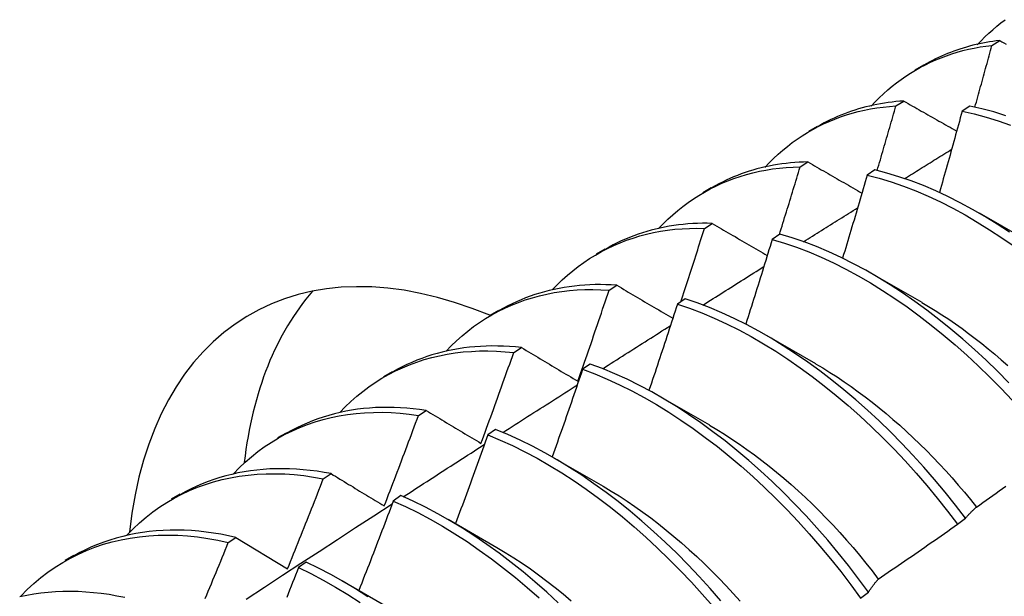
# Model space of a CAD drawing. Header units: inches. Extents: x 7.3 to 107, y 7.4 to 69.5.
# Tile 44 of 53: x 96.001 to 96.323, y 39.375 to 39.564. Entities that reach past the tile are written whole.
import ezdxf

# ---------------------------------------------------------------- set-up
doc = ezdxf.new("R2010")
doc.units = ezdxf.units.IN
doc.header["$LTSCALE"] = 6.835203
doc.header["$MEASUREMENT"] = 0
doc.layers.add('Visible Edges(ANSI)', color=7, linetype='Continuous', lineweight=25)

msp = doc.modelspace()

# ---------------------------------------------------------------- linework, layer by layer
at = {"layer": 'Visible Edges(ANSI)'}
for p, q in [((96.31941, 39.55526), (96.32195, 39.55685)), ((96.29425, 39.54729), (96.29707, 39.54891)), ((96.28797, 39.53543), (96.29051, 39.53704)), ((96.31218, 39.53539), (96.30966, 39.5337)), ((96.25945, 39.5272), (96.26227, 39.52882)), ((96.25659, 39.51545), (96.25913, 39.51707)), ((96.28105, 39.51448), (96.27854, 39.51279)), ((96.22466, 39.50711), (96.22747, 39.50873)), ((96.31524, 39.50043), (96.33125, 39.49121)), ((96.22526, 39.49532), (96.22779, 39.49695)), ((96.24996, 39.49343), (96.24745, 39.49172)), ((96.18986, 39.48702), (96.19267, 39.48864)), ((96.28044, 39.48034), (96.29645, 39.47112)), ((96.19398, 39.47503), (96.19651, 39.47668)), ((96.21889, 39.47223), (96.21638, 39.47051)), ((96.15506, 39.46693), (96.15787, 39.46855)), ((96.24564, 39.46025), (96.26165, 39.45103)), ((96.16275, 39.45459), (96.16527, 39.45625)), ((96.18784, 39.45087), (96.18534, 39.44914)), ((96.12026, 39.44683), (96.12307, 39.44846)), ((96.21084, 39.44016), (96.22685, 39.43094)), ((96.13155, 39.434), (96.13407, 39.43567)), ((96.08546, 39.42674), (96.08827, 39.42837)), ((96.15681, 39.42938), (96.15431, 39.42763)), ((96.17604, 39.42007), (96.19206, 39.41085)), ((96.10039, 39.41326), (96.10291, 39.41494)), ((96.05066, 39.40665), (96.05348, 39.40828)), ((96.1258, 39.40773), (96.12329, 39.40598)), ((96.14125, 39.39998), (96.15726, 39.39076)), ((96.30815, 39.39838), (96.31071, 39.40033)), ((96.06927, 39.39236), (96.07178, 39.39405)), ((96.07178, 39.39405), (96.08868, 39.38375)), ((96.01586, 39.38656), (96.01868, 39.38819)), ((96.09479, 39.38595), (96.09229, 39.38418)), ((96.10645, 39.37989), (96.12246, 39.37067)), ((96.27636, 39.37415), (96.27893, 39.37611))]:
    msp.add_line(p, q, dxfattribs=at)
at = {"layer": 'Visible Edges(ANSI)', "flags": 128}
for points in [[(96.31462, 39.55548), (96.31584, 39.55678), (96.31708, 39.55803), (96.31836, 39.55925), (96.31966, 39.56042), (96.32098, 39.56155), (96.32234, 39.56265), (96.32372, 39.5637)], [(96.32195, 39.55685), (96.32082, 39.55672), (96.31971, 39.55658), (96.31859, 39.55641), (96.31749, 39.55622), (96.31639, 39.55602), (96.3153, 39.5558), (96.31422, 39.55556), (96.31315, 39.5553), (96.31209, 39.55502), (96.31103, 39.55473), (96.30998, 39.55442), (96.30894, 39.55409), (96.30791, 39.55374), (96.30689, 39.55338), (96.30587, 39.553), (96.30487, 39.5526), (96.30387, 39.55218), (96.30288, 39.55175), (96.3019, 39.5513), (96.30093, 39.55083), (96.29997, 39.55034), (96.29902, 39.54984), (96.29808, 39.54932), (96.29715, 39.54879)], [(96.32195, 39.55685), (96.32266, 39.55646), (96.32336, 39.55607), (96.32406, 39.55567)], [(96.27982, 39.53539), (96.28113, 39.53678), (96.28248, 39.53812), (96.28385, 39.53942), (96.28526, 39.54067), (96.2867, 39.54188), (96.28817, 39.54303), (96.28968, 39.54414), (96.29121, 39.5452), (96.29277, 39.54621), (96.29436, 39.54718), (96.29598, 39.54809), (96.29763, 39.54895), (96.2993, 39.54977), (96.301, 39.55053), (96.30273, 39.55124), (96.30449, 39.5519), (96.30627, 39.55251), (96.30807, 39.55306), (96.3099, 39.55356), (96.31176, 39.55401), (96.31363, 39.55441), (96.31554, 39.55475), (96.31746, 39.55503), (96.31941, 39.55526)], [(96.31383, 39.53504), (96.31407, 39.53588), (96.31431, 39.53672), (96.31454, 39.53757), (96.31478, 39.53841), (96.31501, 39.53925), (96.31525, 39.54009), (96.31548, 39.54094), (96.31571, 39.54178), (96.31595, 39.54262), (96.31618, 39.54346), (96.31641, 39.54431), (96.31665, 39.54515), (96.31688, 39.54599), (96.31711, 39.54683), (96.31734, 39.54768), (96.31757, 39.54852), (96.3178, 39.54936), (96.31803, 39.5502), (96.31826, 39.55105), (96.31849, 39.55189), (96.31872, 39.55273), (96.31895, 39.55357), (96.31918, 39.55442), (96.31941, 39.55526)], [(96.29051, 39.53704), (96.28922, 39.53695), (96.28795, 39.53684), (96.28668, 39.53671), (96.28542, 39.53655), (96.28417, 39.53637), (96.28293, 39.53616), (96.2817, 39.53593), (96.28047, 39.53568), (96.27926, 39.53541), (96.27806, 39.53511), (96.27687, 39.5348), (96.27569, 39.53446), (96.27452, 39.53409), (96.27336, 39.53371), (96.27221, 39.5333), (96.27107, 39.53288), (96.26994, 39.53243), (96.26882, 39.53196), (96.26772, 39.53146), (96.26662, 39.53095), (96.26554, 39.53041), (96.26447, 39.52986), (96.26341, 39.52928), (96.26236, 39.52868)], [(96.29051, 39.53704), (96.29123, 39.53663), (96.29195, 39.53622), (96.29266, 39.53582), (96.29338, 39.53541), (96.2941, 39.535), (96.29482, 39.53459), (96.29554, 39.53418), (96.29626, 39.53377), (96.29698, 39.53336), (96.29771, 39.53295), (96.29843, 39.53254), (96.29915, 39.53213), (96.29988, 39.53172), (96.3006, 39.53131), (96.30132, 39.5309), (96.30205, 39.53049), (96.30278, 39.53008), (96.3035, 39.52967), (96.30423, 39.52926), (96.30496, 39.52885), (96.30569, 39.52844), (96.30641, 39.52803), (96.30714, 39.52761), (96.30787, 39.5272)], [(96.24501, 39.51531), (96.24642, 39.51679), (96.24787, 39.51822), (96.24935, 39.5196), (96.25087, 39.52092), (96.25242, 39.52219), (96.25401, 39.52341), (96.25564, 39.52457), (96.2573, 39.52568), (96.25899, 39.52673), (96.26072, 39.52772), (96.26247, 39.52866), (96.26426, 39.52954), (96.26608, 39.53036), (96.26793, 39.53112), (96.26981, 39.53183), (96.27172, 39.53247), (96.27366, 39.53306), (96.27562, 39.53358), (96.27762, 39.53405), (96.27964, 39.53445), (96.28168, 39.53479), (96.28376, 39.53507), (96.28585, 39.53528), (96.28797, 39.53543)], [(96.28181, 39.5143), (96.28208, 39.51518), (96.28234, 39.51606), (96.2826, 39.51694), (96.28286, 39.51782), (96.28312, 39.5187), (96.28338, 39.51958), (96.28363, 39.52046), (96.28389, 39.52134), (96.28415, 39.52222), (96.28441, 39.5231), (96.28467, 39.52398), (96.28492, 39.52486), (96.28518, 39.52575), (96.28543, 39.52663), (96.28569, 39.52751), (96.28595, 39.52839), (96.2862, 39.52927), (96.28645, 39.53015), (96.28671, 39.53103), (96.28696, 39.53191), (96.28722, 39.53279), (96.28747, 39.53367), (96.28772, 39.53455), (96.28797, 39.53543)], [(96.32399, 39.53224), (96.32002, 39.53346), (96.31608, 39.53451), (96.31218, 39.53539)], [(96.30966, 39.5337), (96.30936, 39.5326), (96.30905, 39.53149), (96.30875, 39.53038), (96.30845, 39.52927), (96.30814, 39.52817), (96.30783, 39.52706), (96.30753, 39.52595), (96.30722, 39.52484), (96.30691, 39.52373), (96.30661, 39.52263), (96.3063, 39.52152), (96.30599, 39.52041), (96.30568, 39.5193), (96.30537, 39.51819), (96.30506, 39.51709), (96.30475, 39.51598), (96.30443, 39.51487), (96.30412, 39.51376), (96.30381, 39.51265), (96.30349, 39.51155), (96.30318, 39.51044), (96.30287, 39.50933), (96.30255, 39.50822), (96.30223, 39.50711)], [(96.30966, 39.5337), (96.31357, 39.53282), (96.31751, 39.53176), (96.32148, 39.53052), (96.32548, 39.52911)], [(96.2908, 39.51164), (96.29144, 39.51204), (96.29208, 39.51244), (96.29272, 39.51284), (96.29336, 39.51324), (96.29401, 39.51364), (96.29465, 39.51404), (96.29529, 39.51444), (96.29593, 39.51484), (96.29658, 39.51524), (96.29722, 39.51564), (96.29786, 39.51603), (96.2985, 39.51643), (96.29915, 39.51683), (96.29979, 39.51723), (96.30043, 39.51763), (96.30107, 39.51803), (96.30172, 39.51843), (96.30236, 39.51883), (96.303, 39.51922), (96.30364, 39.51962), (96.30429, 39.52002), (96.30493, 39.52042), (96.30557, 39.52082), (96.30621, 39.52122)], [(96.2102, 39.49523), (96.21171, 39.4968), (96.21326, 39.49832), (96.21485, 39.49978), (96.21648, 39.50117), (96.21815, 39.50251), (96.21986, 39.50378), (96.22161, 39.50499), (96.2234, 39.50614), (96.22522, 39.50722), (96.22708, 39.50824), (96.22898, 39.5092), (96.23092, 39.51009), (96.23288, 39.51091), (96.23489, 39.51167), (96.23692, 39.51236), (96.23899, 39.51298), (96.24109, 39.51354), (96.24322, 39.51402), (96.24537, 39.51444), (96.24756, 39.51478), (96.24978, 39.51506), (96.25202, 39.51526), (96.25429, 39.51539), (96.25659, 39.51545)], [(96.25913, 39.51707), (96.25768, 39.51704), (96.25624, 39.51698), (96.25481, 39.51688), (96.25339, 39.51676), (96.25198, 39.51661), (96.25059, 39.51644), (96.2492, 39.51623), (96.24783, 39.516), (96.24646, 39.51574), (96.24511, 39.51545), (96.24378, 39.51513), (96.24245, 39.51479), (96.24114, 39.51442), (96.23984, 39.51402), (96.23855, 39.51359), (96.23727, 39.51314), (96.23601, 39.51266), (96.23476, 39.51216), (96.23353, 39.51162), (96.23231, 39.51107), (96.2311, 39.51048), (96.22991, 39.50987), (96.22873, 39.50924), (96.22757, 39.50858)], [(96.24978, 39.49331), (96.25007, 39.49423), (96.25036, 39.49515), (96.25065, 39.49608), (96.25094, 39.497), (96.25122, 39.49792), (96.25151, 39.49884), (96.2518, 39.49977), (96.25208, 39.50069), (96.25237, 39.50161), (96.25265, 39.50253), (96.25294, 39.50346), (96.25322, 39.50438), (96.2535, 39.5053), (96.25379, 39.50623), (96.25407, 39.50715), (96.25435, 39.50807), (96.25463, 39.50899), (96.25491, 39.50992), (96.25519, 39.51084), (96.25548, 39.51176), (96.25576, 39.51268), (96.25603, 39.51361), (96.25631, 39.51453), (96.25659, 39.51545)], [(96.25913, 39.51707), (96.25986, 39.51665), (96.26059, 39.51623), (96.26132, 39.51581), (96.26205, 39.51539), (96.26278, 39.51496), (96.26352, 39.51454), (96.26425, 39.51412), (96.26499, 39.5137), (96.26572, 39.51327), (96.26646, 39.51285), (96.2672, 39.51243), (96.26793, 39.512), (96.26867, 39.51158), (96.26941, 39.51115), (96.27015, 39.51073), (96.27089, 39.5103), (96.27163, 39.50988), (96.27237, 39.50945), (96.27311, 39.50903), (96.27385, 39.5086), (96.2746, 39.50818), (96.27534, 39.50775), (96.27608, 39.50733), (96.27683, 39.5069)], [(96.32516, 39.49408), (96.32115, 39.49671), (96.31712, 39.49919), (96.31309, 39.50152), (96.30905, 39.5037), (96.30501, 39.50573), (96.30098, 39.5076), (96.29696, 39.50932), (96.29295, 39.51086), (96.28896, 39.51224), (96.28499, 39.51345), (96.28105, 39.51448)], [(96.27854, 39.51279), (96.27821, 39.51165), (96.27788, 39.51052), (96.27755, 39.50939), (96.27722, 39.50826), (96.27689, 39.50712), (96.27656, 39.50599), (96.27623, 39.50486), (96.2759, 39.50372), (96.27557, 39.50259), (96.27523, 39.50146), (96.2749, 39.50032), (96.27456, 39.49919), (96.27423, 39.49806), (96.27389, 39.49692), (96.27356, 39.49579), (96.27322, 39.49466), (96.27288, 39.49352), (96.27254, 39.49239), (96.27221, 39.49126), (96.27187, 39.49012), (96.27153, 39.48899), (96.27119, 39.48786), (96.27084, 39.48673), (96.2705, 39.48559)], [(96.27854, 39.51279), (96.28248, 39.51174), (96.28645, 39.51052), (96.29044, 39.50913), (96.29445, 39.50757), (96.29847, 39.50585), (96.30251, 39.50396), (96.30655, 39.50192), (96.31059, 39.49972), (96.31462, 39.49738), (96.31864, 39.49489), (96.32266, 39.49225), (96.32665, 39.48948)], [(96.25769, 39.49096), (96.25843, 39.49142), (96.25917, 39.49188), (96.25991, 39.49235), (96.26064, 39.49281), (96.26138, 39.49327), (96.26212, 39.49373), (96.26286, 39.4942), (96.2636, 39.49466), (96.26433, 39.49512), (96.26507, 39.49558), (96.26581, 39.49605), (96.26655, 39.49651), (96.26729, 39.49697), (96.26803, 39.49743), (96.26876, 39.49789), (96.2695, 39.49836), (96.27024, 39.49882), (96.27098, 39.49928), (96.27172, 39.49974), (96.27246, 39.5002), (96.27319, 39.50067), (96.27393, 39.50113), (96.27467, 39.50159), (96.27541, 39.50205)], [(96.17539, 39.47515), (96.17699, 39.47682), (96.17864, 39.47842), (96.18034, 39.47995), (96.18208, 39.48142), (96.18387, 39.48282), (96.18571, 39.48414), (96.18758, 39.4854), (96.1895, 39.48658), (96.19146, 39.4877), (96.19347, 39.48874), (96.19551, 39.4897), (96.19759, 39.4906), (96.19971, 39.49142), (96.20187, 39.49216), (96.20406, 39.49283), (96.20629, 39.49342), (96.20855, 39.49393), (96.21084, 39.49437), (96.21317, 39.49473), (96.21553, 39.49501), (96.21792, 39.49521), (96.22034, 39.49533), (96.22279, 39.49536), (96.22526, 39.49532)], [(96.22779, 39.49695), (96.22618, 39.49698), (96.22457, 39.49698), (96.22298, 39.49694), (96.2214, 39.49687), (96.21983, 39.49677), (96.21828, 39.49663), (96.21674, 39.49645), (96.21521, 39.49624), (96.21369, 39.496), (96.21219, 39.49573), (96.2107, 39.49542), (96.20923, 39.49508), (96.20777, 39.4947), (96.20633, 39.4943), (96.2049, 39.49386), (96.20349, 39.49339), (96.20209, 39.49288), (96.20071, 39.49235), (96.19935, 39.49178), (96.198, 39.49118), (96.19666, 39.49055), (96.19535, 39.48989), (96.19405, 39.4892), (96.19277, 39.48848)], [(96.21745, 39.47124), (96.21778, 39.47224), (96.21811, 39.47325), (96.21845, 39.47425), (96.21878, 39.47525), (96.2191, 39.47625), (96.21943, 39.47726), (96.21976, 39.47826), (96.22009, 39.47926), (96.22042, 39.48027), (96.22074, 39.48127), (96.22107, 39.48227), (96.2214, 39.48328), (96.22172, 39.48428), (96.22205, 39.48528), (96.22237, 39.48629), (96.22269, 39.48729), (96.22302, 39.48829), (96.22334, 39.4893), (96.22366, 39.4903), (96.22398, 39.49131), (96.2243, 39.49231), (96.22462, 39.49331), (96.22494, 39.49432), (96.22526, 39.49532)], [(96.22779, 39.49695), (96.22854, 39.49652), (96.22928, 39.49608), (96.23003, 39.49565), (96.23077, 39.49521), (96.23152, 39.49478), (96.23227, 39.49434), (96.23301, 39.49391), (96.23376, 39.49347), (96.23451, 39.49303), (96.23526, 39.4926), (96.23601, 39.49216), (96.23676, 39.49172), (96.23751, 39.49128), (96.23827, 39.49084), (96.23902, 39.49041), (96.23977, 39.48997), (96.24053, 39.48953), (96.24128, 39.48909), (96.24204, 39.48865), (96.2428, 39.48821), (96.24355, 39.48777), (96.24431, 39.48733), (96.24507, 39.48689), (96.24583, 39.48645)], [(96.32492, 39.44474), (96.32123, 39.44849), (96.31748, 39.45212), (96.31368, 39.45564), (96.30984, 39.45904), (96.30596, 39.46232), (96.30204, 39.46548), (96.2981, 39.46851), (96.29412, 39.4714), (96.29013, 39.47416), (96.28611, 39.47678), (96.28209, 39.47925), (96.27805, 39.48158), (96.27401, 39.48375), (96.26998, 39.48578), (96.26594, 39.48764), (96.26192, 39.48934), (96.25791, 39.49087), (96.25392, 39.49224), (96.24996, 39.49343)], [(96.24745, 39.49172), (96.24709, 39.49056), (96.24674, 39.48941), (96.24638, 39.48825), (96.24603, 39.4871), (96.24567, 39.48594), (96.24532, 39.48478), (96.24496, 39.48363), (96.2446, 39.48247), (96.24424, 39.48131), (96.24388, 39.48016), (96.24352, 39.479), (96.24316, 39.47784), (96.2428, 39.47669), (96.24244, 39.47553), (96.24208, 39.47438), (96.24171, 39.47322), (96.24135, 39.47206), (96.24098, 39.47091), (96.24062, 39.46975), (96.24025, 39.4686), (96.23989, 39.46744), (96.23952, 39.46629), (96.23915, 39.46513), (96.23878, 39.46397)], [(96.24745, 39.49172), (96.25142, 39.49052), (96.25541, 39.48914), (96.25942, 39.48759), (96.26344, 39.48588), (96.26747, 39.48401), (96.27151, 39.48197), (96.27555, 39.47979), (96.27958, 39.47745), (96.28361, 39.47496), (96.28762, 39.47233), (96.29161, 39.46956), (96.29558, 39.46666), (96.29953, 39.46362), (96.30344, 39.46046), (96.30732, 39.45717), (96.31116, 39.45375), (96.31495, 39.45022), (96.3187, 39.44658), (96.32239, 39.44283), (96.32602, 39.43897)], [(96.22473, 39.47019), (96.22556, 39.47072), (96.22639, 39.47124), (96.22723, 39.47177), (96.22806, 39.4723), (96.22889, 39.47282), (96.22972, 39.47335), (96.23055, 39.47387), (96.23139, 39.4744), (96.23222, 39.47492), (96.23305, 39.47545), (96.23388, 39.47597), (96.23472, 39.4765), (96.23555, 39.47703), (96.23638, 39.47755), (96.23721, 39.47808), (96.23804, 39.4786), (96.23888, 39.47912), (96.23971, 39.47965), (96.24054, 39.48017), (96.24137, 39.4807), (96.24221, 39.48122), (96.24304, 39.48175), (96.24387, 39.48227), (96.24471, 39.4828)], [(96.19651, 39.47668), (96.19472, 39.47679), (96.19295, 39.47686), (96.19119, 39.47689), (96.18945, 39.47688), (96.18772, 39.47682), (96.186, 39.47673), (96.1843, 39.4766), (96.18262, 39.47642), (96.18095, 39.47621), (96.17929, 39.47596), (96.17765, 39.47566), (96.17603, 39.47533), (96.17442, 39.47496), (96.17284, 39.47455), (96.17126, 39.4741), (96.16971, 39.47362), (96.16818, 39.47309), (96.16666, 39.47253), (96.16516, 39.47193), (96.16368, 39.4713), (96.16223, 39.47062), (96.16079, 39.46991), (96.15937, 39.46916), (96.15797, 39.46838)], [(96.19651, 39.47668), (96.19726, 39.47623), (96.19802, 39.47578), (96.19878, 39.47534), (96.19954, 39.47489), (96.2003, 39.47444), (96.20106, 39.47399), (96.20182, 39.47354), (96.20258, 39.47309), (96.20334, 39.47264), (96.20411, 39.47219), (96.20487, 39.47174), (96.20564, 39.47129), (96.2064, 39.47084), (96.20717, 39.47039), (96.20794, 39.46994), (96.2087, 39.46948), (96.20947, 39.46903), (96.21024, 39.46858), (96.21101, 39.46813), (96.21178, 39.46767), (96.21256, 39.46722), (96.21333, 39.46676), (96.2141, 39.46631), (96.21488, 39.46585)], [(96.14058, 39.45507), (96.14228, 39.45684), (96.14403, 39.45852), (96.14584, 39.46013), (96.14769, 39.46167), (96.1496, 39.46312), (96.15156, 39.4645), (96.15356, 39.4658), (96.15562, 39.46702), (96.15772, 39.46815), (96.15986, 39.46921), (96.16205, 39.47018), (96.16428, 39.47107), (96.16655, 39.47188), (96.16887, 39.4726), (96.17122, 39.47324), (96.17361, 39.47379), (96.17604, 39.47426), (96.17851, 39.47463), (96.18101, 39.47492), (96.18354, 39.47513), (96.1861, 39.47524), (96.1887, 39.47526), (96.19133, 39.47519), (96.19398, 39.47503)], [(96.18376, 39.44523), (96.1842, 39.44647), (96.18463, 39.44771), (96.18507, 39.44895), (96.1855, 39.4502), (96.18593, 39.45144), (96.18636, 39.45268), (96.18679, 39.45392), (96.18722, 39.45516), (96.18765, 39.4564), (96.18808, 39.45764), (96.18851, 39.45888), (96.18893, 39.46013), (96.18936, 39.46137), (96.18978, 39.46261), (96.19021, 39.46385), (96.19063, 39.46509), (96.19105, 39.46634), (96.19147, 39.46758), (96.19189, 39.46882), (96.19231, 39.47006), (96.19273, 39.4713), (96.19315, 39.47255), (96.19357, 39.47379), (96.19398, 39.47503)], [(96.21638, 39.47051), (96.216, 39.46933), (96.21562, 39.46815), (96.21524, 39.46697), (96.21486, 39.4658), (96.21447, 39.46462), (96.21409, 39.46344), (96.21371, 39.46226), (96.21332, 39.46109), (96.21294, 39.45991), (96.21255, 39.45873), (96.21216, 39.45755), (96.21178, 39.45638), (96.21139, 39.4552), (96.211, 39.45402), (96.21061, 39.45285), (96.21022, 39.45167), (96.20983, 39.45049), (96.20944, 39.44932), (96.20905, 39.44814), (96.20865, 39.44696), (96.20826, 39.44579), (96.20787, 39.44461), (96.20747, 39.44344), (96.20707, 39.44226)], [(96.21638, 39.47051), (96.22037, 39.46914), (96.22438, 39.46761), (96.2284, 39.46591), (96.23243, 39.46405), (96.23647, 39.46203), (96.24051, 39.45985), (96.24454, 39.45752), (96.24857, 39.45504), (96.25258, 39.45241), (96.25658, 39.44965), (96.26055, 39.44675), (96.26449, 39.44372), (96.26841, 39.44055), (96.27229, 39.43727), (96.27613, 39.43386), (96.27993, 39.43033), (96.28367, 39.4267), (96.28737, 39.42295), (96.291, 39.41909), (96.29457, 39.41514), (96.29808, 39.41109), (96.30151, 39.40694), (96.30487, 39.4027), (96.30815, 39.39838)], [(96.31071, 39.40033), (96.30743, 39.40465), (96.30407, 39.40888), (96.30063, 39.41302), (96.29712, 39.41707), (96.29354, 39.42102), (96.2899, 39.42486), (96.2862, 39.4286), (96.28245, 39.43223), (96.27865, 39.43575), (96.27481, 39.43914), (96.27093, 39.44242), (96.26701, 39.44557), (96.26306, 39.4486), (96.25908, 39.45149), (96.25509, 39.45424), (96.25107, 39.45685), (96.24705, 39.45932), (96.24301, 39.46164), (96.23898, 39.46381), (96.23494, 39.46582), (96.23091, 39.46767), (96.22689, 39.46936), (96.22288, 39.47088), (96.21889, 39.47223)], [(96.29644, 39.47104), (96.29865, 39.46973), (96.30085, 39.46838), (96.30305, 39.46698), (96.30524, 39.46552), (96.30743, 39.46402), (96.30961, 39.46248), (96.31178, 39.46088), (96.31394, 39.45924), (96.31609, 39.45756), (96.31823, 39.45583), (96.32036, 39.45406), (96.32247, 39.45224), (96.32457, 39.45039)], [(96.1919, 39.44934), (96.19282, 39.44993), (96.19375, 39.45052), (96.19467, 39.45111), (96.1956, 39.4517), (96.19652, 39.45229), (96.19745, 39.45288), (96.19837, 39.45347), (96.1993, 39.45405), (96.20022, 39.45464), (96.20115, 39.45523), (96.20207, 39.45582), (96.203, 39.45641), (96.20392, 39.457), (96.20485, 39.45759), (96.20577, 39.45817), (96.2067, 39.45876), (96.20762, 39.45935), (96.20855, 39.45994), (96.20948, 39.46052), (96.2104, 39.46111), (96.21133, 39.4617), (96.21225, 39.46229), (96.21318, 39.46287), (96.2141, 39.46346)], [(96.16527, 39.45625), (96.16331, 39.45645), (96.16137, 39.45661), (96.15945, 39.45671), (96.15754, 39.45677), (96.15564, 39.45678), (96.15376, 39.45675), (96.1519, 39.45666), (96.15005, 39.45653), (96.14822, 39.45635), (96.14641, 39.45613), (96.14462, 39.45586), (96.14284, 39.45555), (96.14109, 39.45519), (96.13935, 39.45478), (96.13764, 39.45433), (96.13594, 39.45383), (96.13427, 39.45329), (96.13261, 39.45271), (96.13098, 39.45208), (96.12937, 39.45141), (96.12779, 39.45069), (96.12622, 39.44993), (96.12469, 39.44913), (96.12317, 39.44829)], [(96.10577, 39.435), (96.10756, 39.43686), (96.10942, 39.43863), (96.11133, 39.44032), (96.1133, 39.44191), (96.11533, 39.44343), (96.11741, 39.44485), (96.11955, 39.44619), (96.12174, 39.44743), (96.12398, 39.44859), (96.12627, 39.44966), (96.12861, 39.45063), (96.13099, 39.45151), (96.13342, 39.4523), (96.1359, 39.45299), (96.13841, 39.45359), (96.14097, 39.45409), (96.14357, 39.4545), (96.1462, 39.45481), (96.14888, 39.45502), (96.15158, 39.45514), (96.15433, 39.45515), (96.1571, 39.45507), (96.15991, 39.45488), (96.16275, 39.45459)], [(96.15203, 39.42487), (96.15249, 39.4261), (96.15295, 39.42734), (96.1534, 39.42858), (96.15385, 39.42982), (96.15431, 39.43105), (96.15476, 39.43229), (96.15521, 39.43353), (96.15566, 39.43477), (96.15611, 39.436), (96.15656, 39.43724), (96.157, 39.43848), (96.15745, 39.43972), (96.1579, 39.44096), (96.15834, 39.4422), (96.15878, 39.44344), (96.15923, 39.44468), (96.15967, 39.44591), (96.16011, 39.44715), (96.16055, 39.44839), (96.16099, 39.44963), (96.16143, 39.45087), (96.16187, 39.45211), (96.16231, 39.45335), (96.16275, 39.45459)], [(96.16527, 39.45625), (96.16603, 39.4558), (96.16679, 39.45534), (96.16755, 39.45489), (96.16832, 39.45443), (96.16908, 39.45397), (96.16985, 39.45352), (96.17061, 39.45306), (96.17138, 39.4526), (96.17215, 39.45215), (96.17292, 39.45169), (96.17369, 39.45123), (96.17446, 39.45077), (96.17523, 39.45031), (96.176, 39.44985), (96.17677, 39.44939), (96.17755, 39.44893), (96.17832, 39.44847), (96.1791, 39.44801), (96.17987, 39.44755), (96.18065, 39.44709), (96.18143, 39.44662), (96.18221, 39.44616), (96.18298, 39.4457), (96.18376, 39.44523)], [(96.27893, 39.37611), (96.27572, 39.3805), (96.27243, 39.3848), (96.26906, 39.38903), (96.26562, 39.39316), (96.2621, 39.3972), (96.25852, 39.40114), (96.25488, 39.40498), (96.25118, 39.40872), (96.24742, 39.41234), (96.24362, 39.41585), (96.23978, 39.41925), (96.23589, 39.42252), (96.23197, 39.42567), (96.22802, 39.42869), (96.22405, 39.43157), (96.22005, 39.43432), (96.21604, 39.43693), (96.21201, 39.43939), (96.20798, 39.4417), (96.20394, 39.44386), (96.1999, 39.44586), (96.19587, 39.4477), (96.19185, 39.44937), (96.18784, 39.45087)], [(96.26164, 39.45096), (96.26398, 39.44957), (96.26632, 39.44813), (96.26866, 39.44663), (96.27098, 39.44507), (96.2733, 39.44346), (96.27561, 39.4418), (96.27791, 39.44009), (96.2802, 39.43832), (96.28248, 39.43651), (96.28474, 39.43465), (96.28699, 39.43274), (96.28922, 39.43078), (96.29144, 39.42877), (96.29363, 39.42672), (96.29581, 39.42463), (96.29797, 39.42249), (96.3001, 39.42032), (96.30221, 39.4181), (96.3043, 39.41584), (96.30636, 39.41354), (96.3084, 39.4112), (96.3104, 39.40883), (96.31238, 39.40642), (96.31433, 39.40397)], [(96.18534, 39.44914), (96.18493, 39.44795), (96.18452, 39.44675), (96.18411, 39.44555), (96.1837, 39.44436), (96.18329, 39.44316), (96.18288, 39.44196), (96.18247, 39.44077), (96.18206, 39.43957), (96.18165, 39.43838), (96.18123, 39.43718), (96.18082, 39.43598), (96.1804, 39.43479), (96.17999, 39.43359), (96.17957, 39.4324), (96.17916, 39.4312), (96.17874, 39.43001), (96.17832, 39.42881), (96.1779, 39.42762), (96.17748, 39.42642), (96.17706, 39.42523), (96.17664, 39.42403), (96.17622, 39.42284), (96.1758, 39.42165), (96.17537, 39.42045)], [(96.18534, 39.44914), (96.18934, 39.44763), (96.19337, 39.44594), (96.1974, 39.44409), (96.20144, 39.44208), (96.20547, 39.43991), (96.20951, 39.43758), (96.21353, 39.43511), (96.21754, 39.4325), (96.22154, 39.42974), (96.22551, 39.42684), (96.22946, 39.42381), (96.23338, 39.42066), (96.23726, 39.41737), (96.2411, 39.41397), (96.2449, 39.41045), (96.24865, 39.40681), (96.25234, 39.40307), (96.25598, 39.39922), (96.25956, 39.39527), (96.26307, 39.39122), (96.26651, 39.38708), (96.26987, 39.38286), (96.27316, 39.37854), (96.27636, 39.37415)], [(96.15919, 39.42841), (96.1602, 39.42906), (96.16122, 39.42971), (96.16224, 39.43037), (96.16326, 39.43102), (96.16427, 39.43167), (96.16529, 39.43232), (96.16631, 39.43298), (96.16732, 39.43363), (96.16834, 39.43428), (96.16936, 39.43493), (96.17038, 39.43558), (96.17139, 39.43624), (96.17241, 39.43689), (96.17343, 39.43754), (96.17445, 39.43819), (96.17546, 39.43884), (96.17648, 39.43949), (96.1775, 39.44015), (96.17852, 39.4408), (96.17953, 39.44145), (96.18055, 39.4421), (96.18157, 39.44275), (96.18259, 39.4434), (96.18361, 39.44405)], [(96.07096, 39.41493), (96.07285, 39.41688), (96.0748, 39.41874), (96.07683, 39.4205), (96.07891, 39.42216), (96.08106, 39.42373), (96.08327, 39.4252), (96.08554, 39.42657), (96.08787, 39.42784), (96.09025, 39.42901), (96.09269, 39.43008), (96.09518, 39.43105), (96.09772, 39.43191), (96.10031, 39.43267), (96.10294, 39.43333), (96.10563, 39.43388), (96.10835, 39.43433), (96.11112, 39.43467), (96.11393, 39.4349), (96.11678, 39.43503), (96.11967, 39.43504), (96.12259, 39.43495), (96.12554, 39.43474), (96.12853, 39.43443), (96.13155, 39.434)], [(96.13407, 39.43567), (96.13194, 39.43598), (96.12983, 39.43623), (96.12773, 39.43642), (96.12566, 39.43656), (96.12359, 39.43664), (96.12155, 39.43667), (96.11952, 39.43665), (96.11751, 39.43657), (96.11552, 39.43644), (96.11355, 39.43625), (96.1116, 39.43602), (96.10967, 39.43572), (96.10776, 39.43538), (96.10588, 39.43498), (96.10402, 39.43453), (96.10218, 39.43403), (96.10036, 39.43348), (96.09857, 39.43288), (96.0968, 39.43222), (96.09506, 39.43152), (96.09335, 39.43076), (96.09166, 39.42996), (96.09, 39.4291), (96.08837, 39.4282)], [(96.12034, 39.40437), (96.12082, 39.4056), (96.12129, 39.40684), (96.12177, 39.40807), (96.12224, 39.4093), (96.12271, 39.41054), (96.12319, 39.41177), (96.12366, 39.413), (96.12413, 39.41424), (96.1246, 39.41547), (96.12507, 39.4167), (96.12554, 39.41794), (96.126, 39.41917), (96.12647, 39.42041), (96.12694, 39.42164), (96.1274, 39.42288), (96.12787, 39.42411), (96.12833, 39.42535), (96.12879, 39.42658), (96.12925, 39.42782), (96.12971, 39.42905), (96.13017, 39.43029), (96.13063, 39.43153), (96.13109, 39.43276), (96.13155, 39.434)], [(96.13407, 39.43567), (96.13481, 39.43522), (96.13555, 39.43478), (96.13629, 39.43433), (96.13703, 39.43389), (96.13777, 39.43344), (96.13852, 39.43299), (96.13926, 39.43254), (96.14001, 39.4321), (96.14075, 39.43165), (96.1415, 39.4312), (96.14224, 39.43075), (96.14299, 39.4303), (96.14374, 39.42985), (96.14449, 39.4294), (96.14524, 39.42895), (96.14599, 39.4285), (96.14675, 39.42804), (96.1475, 39.42759), (96.14825, 39.42714), (96.14901, 39.42669), (96.14976, 39.42623), (96.15052, 39.42578), (96.15128, 39.42532), (96.15203, 39.42487)], [(96.22684, 39.43088), (96.22932, 39.42941), (96.23179, 39.42788), (96.23426, 39.42628), (96.23672, 39.42462), (96.23917, 39.4229), (96.24161, 39.42113), (96.24404, 39.41929), (96.24646, 39.4174), (96.24886, 39.41545), (96.25125, 39.41345), (96.25362, 39.41139), (96.25597, 39.40929), (96.25829, 39.40713), (96.2606, 39.40492), (96.26289, 39.40267), (96.26515, 39.40037), (96.26738, 39.39802), (96.26959, 39.39563), (96.27177, 39.3932), (96.27392, 39.39072), (96.27604, 39.3882), (96.27813, 39.38565), (96.28018, 39.38305), (96.28219, 39.38042)], [(96.15431, 39.42763), (96.15387, 39.42642), (96.15344, 39.42521), (96.153, 39.424), (96.15257, 39.42278), (96.15213, 39.42157), (96.15169, 39.42036), (96.15125, 39.41915), (96.15081, 39.41794), (96.15037, 39.41673), (96.14993, 39.41551), (96.14949, 39.4143), (96.14905, 39.41309), (96.14861, 39.41188), (96.14816, 39.41067), (96.14772, 39.40946), (96.14727, 39.40825), (96.14683, 39.40704), (96.14638, 39.40583), (96.14593, 39.40462), (96.14548, 39.40341), (96.14504, 39.4022), (96.14459, 39.40099), (96.14414, 39.39978), (96.14368, 39.39857)], [(96.15431, 39.42763), (96.15833, 39.42596), (96.16236, 39.42413), (96.1664, 39.42213), (96.17044, 39.41997), (96.17447, 39.41765), (96.1785, 39.41519), (96.18251, 39.41258), (96.1865, 39.40983), (96.19048, 39.40694), (96.19443, 39.40391), (96.19834, 39.40076), (96.20223, 39.39748), (96.20607, 39.39408), (96.20987, 39.39056), (96.21362, 39.38693), (96.21732, 39.38319), (96.22096, 39.37935), (96.22454, 39.3754), (96.22806, 39.37136)], [(96.2306, 39.3733), (96.22708, 39.37733), (96.2235, 39.38127), (96.21985, 39.3851), (96.21615, 39.38884), (96.21239, 39.39246), (96.20859, 39.39597), (96.20474, 39.39936), (96.20086, 39.40263), (96.19694, 39.40577), (96.19299, 39.40878), (96.18901, 39.41166), (96.18502, 39.41441), (96.181, 39.417), (96.17698, 39.41946), (96.17294, 39.42176), (96.1689, 39.42391), (96.16487, 39.42589), (96.16084, 39.42772), (96.15681, 39.42938)], [(96.12659, 39.40738), (96.1277, 39.4081), (96.1288, 39.40882), (96.12991, 39.40953), (96.13102, 39.41025), (96.13213, 39.41097), (96.13324, 39.41169), (96.13435, 39.4124), (96.13546, 39.41312), (96.13657, 39.41384), (96.13768, 39.41455), (96.13879, 39.41527), (96.1399, 39.41598), (96.14101, 39.4167), (96.14212, 39.41742), (96.14323, 39.41813), (96.14434, 39.41885), (96.14545, 39.41956), (96.14656, 39.42028), (96.14767, 39.42099), (96.14878, 39.42171), (96.14989, 39.42242), (96.151, 39.42314), (96.15211, 39.42385), (96.15322, 39.42457)], [(96.03615, 39.39486), (96.03813, 39.3969), (96.04019, 39.39884), (96.04232, 39.40068), (96.04453, 39.4024), (96.0468, 39.40402), (96.04914, 39.40553), (96.05154, 39.40694), (96.05401, 39.40823), (96.05654, 39.40941), (96.05912, 39.41048), (96.06177, 39.41143), (96.06446, 39.41228), (96.06721, 39.413), (96.07002, 39.41362), (96.07287, 39.41412), (96.07576, 39.4145), (96.07871, 39.41476), (96.08169, 39.41491), (96.08472, 39.41493), (96.08778, 39.41484), (96.09088, 39.41463), (96.09402, 39.41429), (96.09719, 39.41384), (96.10039, 39.41326)], [(96.10291, 39.41494), (96.10061, 39.41536), (96.09832, 39.41572), (96.09606, 39.41601), (96.09381, 39.41624), (96.09157, 39.41641), (96.08936, 39.41652), (96.08717, 39.41656), (96.08499, 39.41654), (96.08284, 39.41647), (96.08071, 39.41633), (96.0786, 39.41612), (96.07652, 39.41586), (96.07445, 39.41554), (96.07242, 39.41516), (96.0704, 39.41472), (96.06842, 39.41422), (96.06646, 39.41366), (96.06453, 39.41304), (96.06263, 39.41236), (96.06075, 39.41163), (96.05891, 39.41084), (96.05709, 39.40998), (96.05531, 39.40908), (96.05356, 39.40811)], [(96.10291, 39.41494), (96.10362, 39.4145), (96.10434, 39.41407), (96.10506, 39.41363), (96.10578, 39.41319), (96.1065, 39.41276), (96.10722, 39.41232), (96.10794, 39.41188), (96.10867, 39.41144), (96.10939, 39.41101), (96.11011, 39.41057), (96.11084, 39.41013), (96.11156, 39.40969), (96.11229, 39.40925), (96.11302, 39.40881), (96.11375, 39.40836), (96.11448, 39.40792), (96.11521, 39.40748), (96.11594, 39.40704), (96.11667, 39.40659), (96.1174, 39.40615), (96.11813, 39.40571), (96.11887, 39.40526), (96.1196, 39.40482), (96.12034, 39.40437)], [(96.08868, 39.38375), (96.08917, 39.38497), (96.08967, 39.3862), (96.09017, 39.38743), (96.09066, 39.38865), (96.09116, 39.38988), (96.09165, 39.39111), (96.09214, 39.39234), (96.09263, 39.39357), (96.09313, 39.3948), (96.09362, 39.39603), (96.09411, 39.39725), (96.09459, 39.39848), (96.09508, 39.39971), (96.09557, 39.40094), (96.09605, 39.40217), (96.09654, 39.4034), (96.09702, 39.40463), (96.09751, 39.40587), (96.09799, 39.4071), (96.09847, 39.40833), (96.09895, 39.40956), (96.09943, 39.41079), (96.09991, 39.41202), (96.10039, 39.41326)], [(96.19204, 39.4108), (96.19466, 39.40925), (96.19727, 39.40763), (96.19987, 39.40593), (96.20246, 39.40417), (96.20505, 39.40234), (96.20762, 39.40044), (96.21017, 39.39848), (96.21272, 39.39646), (96.21524, 39.39438), (96.21775, 39.39223), (96.22023, 39.39003), (96.2227, 39.38778), (96.22514, 39.38546), (96.22756, 39.3831), (96.22995, 39.38068), (96.23231, 39.37821), (96.23464, 39.37569), (96.23694, 39.37313)], [(96.31433, 39.40397), (96.3154, 39.40474), (96.31647, 39.4055), (96.31754, 39.40626), (96.31861, 39.40703), (96.31968, 39.4078), (96.32075, 39.40856), (96.32182, 39.40933), (96.32289, 39.4101), (96.32395, 39.41087)], [(96.07509, 39.37385), (96.08107, 39.37776), (96.08704, 39.38167), (96.09302, 39.38557), (96.09901, 39.38947), (96.10499, 39.39336), (96.11097, 39.39725), (96.11695, 39.40114), (96.12294, 39.40502)], [(96.12329, 39.40598), (96.12283, 39.40476), (96.12237, 39.40353), (96.12191, 39.40231), (96.12145, 39.40109), (96.12098, 39.39986), (96.12052, 39.39864), (96.12005, 39.39742), (96.11959, 39.3962), (96.11912, 39.39498), (96.11865, 39.39375), (96.11818, 39.39253), (96.11771, 39.39131), (96.11724, 39.39009), (96.11677, 39.38887), (96.1163, 39.38765), (96.11583, 39.38643), (96.11536, 39.38521), (96.11488, 39.38399), (96.11441, 39.38277), (96.11393, 39.38155), (96.11346, 39.38033), (96.11298, 39.37911), (96.1125, 39.37789), (96.11203, 39.37667)], [(96.12329, 39.40598), (96.12733, 39.40416), (96.13136, 39.40217), (96.1354, 39.40002), (96.13944, 39.39772), (96.14346, 39.39527), (96.14747, 39.39267), (96.15147, 39.38992), (96.15544, 39.38704), (96.15939, 39.38402), (96.16331, 39.38087), (96.16719, 39.37759), (96.17104, 39.3742)], [(96.17737, 39.37258), (96.17356, 39.37608), (96.16971, 39.37947), (96.16583, 39.38273), (96.16191, 39.38587), (96.15796, 39.38888), (96.15398, 39.39176), (96.14998, 39.39449), (96.14597, 39.39708), (96.14194, 39.39952), (96.13791, 39.40182), (96.13387, 39.40395), (96.12983, 39.40592), (96.1258, 39.40773)], [(96.31071, 39.40033), (96.31086, 39.4005), (96.311, 39.40066), (96.31115, 39.40082), (96.3113, 39.40098), (96.31144, 39.40114), (96.31159, 39.4013), (96.31174, 39.40146), (96.31189, 39.40162), (96.31204, 39.40177), (96.31219, 39.40193), (96.31234, 39.40208), (96.31249, 39.40223), (96.31264, 39.40238), (96.31279, 39.40253), (96.31294, 39.40268), (96.31309, 39.40283), (96.31324, 39.40298), (96.3134, 39.40312), (96.31355, 39.40327), (96.31371, 39.40341), (96.31386, 39.40355), (96.31402, 39.40369), (96.31417, 39.40384), (96.31433, 39.40397)], [(96.28219, 39.38042), (96.28328, 39.38116), (96.28437, 39.3819), (96.28546, 39.38264), (96.28655, 39.38338), (96.28763, 39.38412), (96.28872, 39.38486), (96.2898, 39.3856), (96.29089, 39.38634), (96.29197, 39.38709), (96.29306, 39.38783), (96.29414, 39.38858), (96.29522, 39.38933), (96.2963, 39.39008), (96.29738, 39.39083), (96.29846, 39.39158), (96.29954, 39.39233), (96.30062, 39.39308), (96.3017, 39.39384), (96.30277, 39.39459), (96.30385, 39.39535), (96.30493, 39.3961), (96.306, 39.39686), (96.30708, 39.39762), (96.30815, 39.39838)], [(96.07178, 39.39405), (96.06931, 39.3946), (96.06685, 39.39508), (96.06441, 39.39548), (96.06199, 39.39582), (96.05959, 39.39608), (96.0572, 39.39627), (96.05484, 39.3964), (96.0525, 39.39645), (96.05018, 39.39643), (96.04789, 39.39634), (96.04562, 39.39619), (96.04337, 39.39596), (96.04116, 39.39567), (96.03896, 39.39531), (96.0368, 39.39488), (96.03467, 39.39439), (96.03256, 39.39382), (96.03049, 39.39319), (96.02845, 39.3925), (96.02644, 39.39174), (96.02447, 39.39091), (96.02253, 39.39001), (96.02062, 39.38906), (96.01875, 39.38803)], [(96.00134, 39.37479), (96.00342, 39.37693), (96.00558, 39.37895), (96.00782, 39.38086), (96.01014, 39.38265), (96.01254, 39.38432), (96.01501, 39.38587), (96.01755, 39.38729), (96.02016, 39.3886), (96.02283, 39.38979), (96.02557, 39.39085), (96.02837, 39.39179), (96.03122, 39.3926), (96.03414, 39.39329), (96.03711, 39.39385), (96.04013, 39.39429), (96.0432, 39.3946), (96.04632, 39.39477), (96.04948, 39.39482), (96.05269, 39.39474), (96.05593, 39.39453), (96.05921, 39.39419), (96.06253, 39.39371), (96.06588, 39.3931), (96.06927, 39.39236)], [(96.06168, 39.37399), (96.06219, 39.37521), (96.0627, 39.37643), (96.06321, 39.37766), (96.06372, 39.37888), (96.06423, 39.3801), (96.06474, 39.38133), (96.06525, 39.38255), (96.06575, 39.38378), (96.06626, 39.385), (96.06676, 39.38623), (96.06726, 39.38745), (96.06776, 39.38868), (96.06827, 39.38991), (96.06877, 39.39113), (96.06927, 39.39236)], [(96.15725, 39.39073), (96.16, 39.38909), (96.16274, 39.38738), (96.16548, 39.38558), (96.1682, 39.38371), (96.17092, 39.38177), (96.17362, 39.37976), (96.1763, 39.37767), (96.17897, 39.37551), (96.18162, 39.37329)], [(96.11495, 39.37457), (96.11093, 39.37716), (96.10691, 39.37959), (96.10287, 39.38187), (96.09883, 39.38399), (96.09479, 39.38595)], [(96.09229, 39.38418), (96.0918, 39.38295), (96.09132, 39.38173), (96.09083, 39.3805), (96.09034, 39.37927), (96.08985, 39.37804), (96.08936, 39.37681), (96.08887, 39.37559), (96.08838, 39.37436)], [(96.09229, 39.38418), (96.09633, 39.38221), (96.10037, 39.38008), (96.1044, 39.37779), (96.10843, 39.37534), (96.11244, 39.37275)], [(96.27893, 39.37611), (96.27906, 39.3763), (96.27919, 39.37649), (96.27932, 39.37668), (96.27945, 39.37687), (96.27959, 39.37706), (96.27972, 39.37725), (96.27985, 39.37743), (96.27999, 39.37762), (96.28012, 39.3778), (96.28026, 39.37798), (96.28039, 39.37816), (96.28053, 39.37834), (96.28066, 39.37852), (96.2808, 39.3787), (96.28094, 39.37888), (96.28107, 39.37905), (96.28121, 39.37923), (96.28135, 39.3794), (96.28149, 39.37958), (96.28163, 39.37975), (96.28177, 39.37992), (96.28191, 39.38009), (96.28205, 39.38026), (96.28219, 39.38042)], [(96.0354, 39.37431), (96.03279, 39.37484), (96.0302, 39.37529), (96.02762, 39.37565), (96.02507, 39.37594), (96.02254, 39.37615), (96.02003, 39.37628), (96.01754, 39.37634), (96.01508, 39.37631), (96.01265, 39.37621), (96.01025, 39.37603), (96.00787, 39.37577), (96.00552, 39.37544), (96.00321, 39.37503), (96.00092, 39.37454)]]:
    msp.add_lwpolyline(points, dxfattribs=at)
at = {"layer": 'Visible Edges(ANSI)'}
for centre, start_param, end_param in [((96.17383, 39.29819), 5.635521, 6.95234), ((96.21131, 39.31983), 0.193391, 0.660754)]:
    msp.add_ellipse(centre, major_axis=(-0.0975, 0.16887), ratio=0.57735, start_param=start_param, end_param=end_param, dxfattribs=at)

doc.saveas('drawing.dxf')
